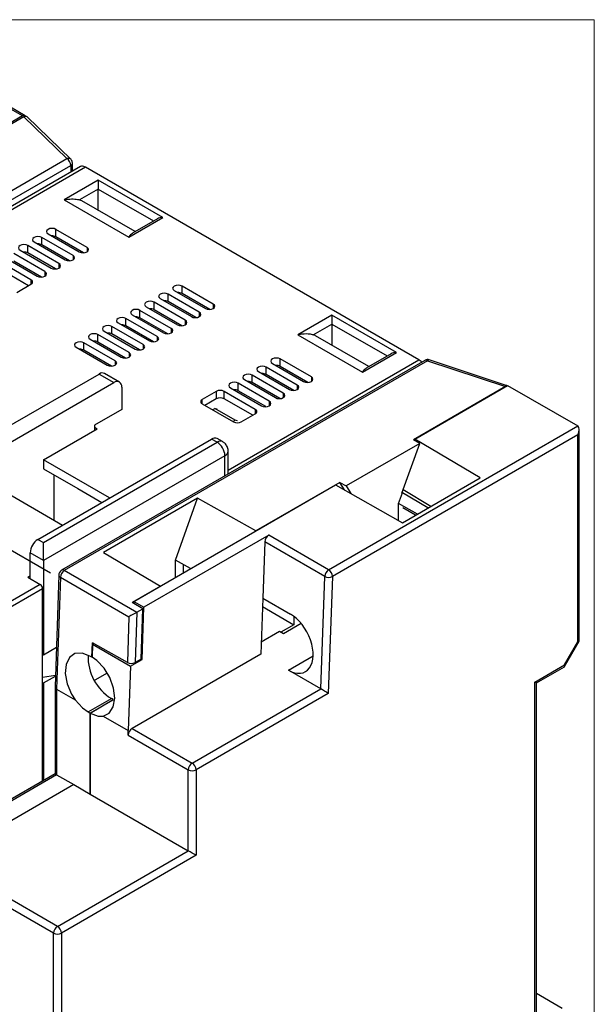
# Model space of a CAD drawing. Header units: millimetres. Extents: x 0 to 432, y 0 to 279.
# Tile 17 of 17: x 380 to 432, y 190 to 279. Entities that reach past the tile are written whole.
import ezdxf

# ---------------------------------------------------------------- set-up
doc = ezdxf.new("R2010")
doc.units = ezdxf.units.MM
doc.linetypes.add('SLD-Center', pattern=[19.05, 15.24, -1.27, 1.27, -1.27])
doc.linetypes.add('SLD-Solid', pattern=[0])
doc.layers.add('SLD-DEFPOINTS', color=7, linetype='Continuous')

# ---------------------------------------------------------------- blocks, each defined once
blk = doc.blocks.new('Block2')
at = {"color": 7, "linetype": 'SLD-Solid', "lineweight": 18}
for p, q in [((0, 279.4), (431.8, 279.4)), ((431.8, 279.4), (431.8, 0))]:
    blk.add_line(p, q, dxfattribs=at)

msp = doc.modelspace()

# ---------------------------------------------------------------- linework, layer by layer
at = {"color": 7, "linetype": 'SLD-Solid', "lineweight": 18}
for p in [(0, 279.4), (431.8, 0)]:
    msp.add_line(p, (431.8, 279.4), dxfattribs=at)
for p, q in [((379.872, 270.668), (373.154, 274.546)), ((380.122, 270.692), (373.403, 274.571)), ((379.872, 270.668), (372.673, 266.512)), ((380.002, 270.58), (372.913, 266.487)), ((383.91, 266.794), (380.002, 270.58)), ((384.258, 266.745), (380.298, 270.581)), ((368.487, 257.89), (383.91, 266.794)), ((368.488, 257.074), (384.264, 266.182)), ((384.264, 266.182), (384.264, 265.581)), ((384.41, 265.666), (384.41, 266.388)), ((385.141, 266.087), (368.488, 256.474)), ((385.6, 266.014), (368.488, 256.136)), ((415.864, 248.543), (385.6, 266.014)), ((386.766, 264.851), (383.655, 263.055)), ((392.635, 261.463), (386.766, 264.851)), ((386.766, 264.034), (385.069, 263.054)), ((386.766, 262.104), (386.766, 264.034)), ((386.766, 264.034), (391.782, 261.139)), ((383.655, 263.055), (389.524, 259.666)), ((390.11, 260.174), (385.258, 262.974)), ((389.524, 259.666), (392.635, 261.463)), ((392.135, 261.343), (389.859, 260.029)), ((382.205, 259.973), (385.034, 258.34)), ((385.741, 258.748), (382.913, 260.381)), ((382.913, 259.707), (382.913, 260.381)), ((380.933, 259.238), (383.761, 257.605)), ((384.468, 258.013), (381.64, 259.646)), ((381.64, 258.972), (381.64, 259.646)), ((385.425, 258.256), (382.913, 259.707)), ((381.923, 256.544), (379.094, 258.177)), ((379.66, 258.503), (382.488, 256.87)), ((383.195, 257.278), (380.367, 258.911)), ((380.367, 258.237), (380.367, 258.911)), ((382.88, 256.787), (380.367, 258.237)), ((384.153, 257.521), (381.64, 258.972)), ((385.741, 258.748), (385.741, 258.34)), ((380.65, 255.809), (377.821, 257.442)), ((378.387, 257.768), (381.215, 256.136)), ((381.607, 256.052), (379.094, 257.502)), ((383.195, 257.278), (383.195, 256.87)), ((384.468, 258.013), (384.468, 257.605)), ((380.419, 255.268), (377.821, 256.768)), ((381.923, 256.544), (381.923, 256.136)), ((380.65, 255.809), (380.65, 255.401)), ((379.377, 254.666), (380.65, 255.401)), ((393.661, 254.829), (396.489, 253.196)), ((397.196, 253.605), (394.368, 255.237)), ((394.368, 254.563), (394.368, 255.237)), ((396.88, 253.113), (394.368, 254.563)), ((394.65, 252.135), (391.822, 253.768)), ((391.822, 253.094), (391.822, 253.768)), ((392.388, 254.094), (395.216, 252.462)), ((395.923, 252.87), (393.095, 254.503)), ((393.095, 253.829), (393.095, 254.503)), ((395.608, 252.378), (393.095, 253.829)), ((393.378, 251.4), (390.549, 253.033)), ((390.549, 252.359), (390.549, 253.033)), ((391.115, 253.36), (393.943, 251.727)), ((394.335, 251.643), (391.822, 253.094)), ((395.923, 252.87), (395.923, 252.462)), ((397.196, 253.605), (397.196, 253.196)), ((388.569, 251.89), (391.398, 250.257)), ((392.105, 250.666), (389.276, 252.298)), ((389.276, 251.624), (389.276, 252.298)), ((389.842, 252.625), (392.671, 250.992)), ((393.062, 250.908), (390.549, 252.359)), ((394.65, 252.135), (394.65, 251.727)), ((407.979, 252.605), (404.868, 250.808)), ((413.848, 249.216), (407.979, 252.605)), ((387.297, 251.155), (390.125, 249.523)), ((390.832, 249.931), (388.004, 251.564)), ((388.004, 250.89), (388.004, 251.564)), ((391.789, 250.174), (389.276, 251.624)), ((393.378, 251.4), (393.378, 250.992)), ((406.282, 250.808), (407.979, 251.788)), ((407.979, 251.788), (407.979, 249.858)), ((407.979, 251.788), (412.995, 248.893)), ((386.024, 250.421), (388.852, 248.788)), ((389.559, 249.196), (386.731, 250.829)), ((386.731, 250.155), (386.731, 250.829)), ((389.244, 248.704), (386.731, 250.155)), ((390.517, 249.439), (388.004, 250.89)), ((392.105, 250.666), (392.105, 250.257)), ((404.868, 250.808), (410.737, 247.42)), ((411.323, 247.928), (406.472, 250.728)), ((384.751, 249.686), (387.579, 248.053)), ((388.287, 248.461), (385.458, 250.094)), ((385.458, 249.42), (385.458, 250.094)), ((387.971, 247.969), (385.458, 249.42)), ((390.832, 249.931), (390.832, 249.523)), ((410.737, 247.42), (413.848, 249.216)), ((416.404, 248.493), (383.427, 229.456)), ((416.654, 248.468), (383.677, 229.431)), ((388.287, 248.461), (388.287, 248.053)), ((389.559, 249.196), (389.559, 248.788)), ((398.55, 238.548), (415.864, 248.543)), ((406.106, 246.992), (403.277, 248.625)), ((403.277, 247.95), (403.277, 248.625)), ((413.348, 249.097), (411.072, 247.783)), ((416.654, 248.468), (423.75, 246.115)), ((423.716, 246.245), (416.811, 248.535)), ((401.297, 247.482), (404.126, 245.849)), ((404.833, 246.257), (402.004, 247.89)), ((402.004, 247.216), (402.004, 247.89)), ((402.57, 248.216), (405.399, 246.584)), ((405.79, 246.5), (403.277, 247.95)), ((378.21, 242.277), (386.837, 247.258)), ((386.837, 247.258), (388.18, 246.482)), ((388.68, 246.531), (387.337, 247.307)), ((400.025, 246.747), (402.853, 245.114)), ((403.56, 245.522), (400.732, 247.155)), ((400.732, 246.481), (400.732, 247.155)), ((404.517, 245.765), (402.004, 247.216)), ((406.106, 246.992), (406.106, 246.584)), ((372.412, 237.379), (388.18, 246.482)), ((388.888, 246.074), (388.888, 244.032)), ((397.479, 245.685), (396.206, 244.951)), ((397.479, 245.685), (397.479, 245.011)), ((401.014, 244.053), (398.186, 245.685)), ((398.186, 245.011), (398.186, 245.685)), ((398.752, 246.012), (401.58, 244.379)), ((402.287, 244.787), (399.459, 246.42)), ((399.459, 245.746), (399.459, 246.42)), ((401.972, 244.296), (399.459, 245.746)), ((403.244, 245.03), (400.732, 246.481)), ((404.833, 246.257), (404.833, 245.849)), ((423.75, 246.115), (415.389, 241.289)), ((415.497, 241.351), (423.925, 246.216)), ((423.925, 246.216), (430.289, 242.542)), ((396.206, 244.543), (396.206, 244.951)), ((397.479, 245.011), (396.436, 244.41)), ((400.784, 243.512), (398.186, 245.011)), ((402.287, 244.787), (402.287, 244.379)), ((403.56, 245.522), (403.56, 245.114)), ((388.888, 244.032), (386.413, 242.604)), ((396.206, 244.543), (399.035, 242.91)), ((397.125, 244.012), (397.337, 244.134)), ((399.176, 243.073), (397.337, 244.134)), ((397.337, 244.134), (397.569, 244.084)), ((401.014, 244.053), (401.014, 243.644)), ((398.964, 242.95), (399.176, 243.073)), ((399.408, 243.023), (399.176, 243.073)), ((399.742, 242.91), (401.014, 243.644)), ((381.781, 239.481), (386.66, 242.297)), ((386.413, 242.604), (386.413, 242.155)), ((386.413, 242.44), (386.66, 242.297)), ((407.678, 229.489), (430.289, 242.542)), ((430.435, 223.036), (430.435, 242.219)), ((381.286, 232.256), (397.055, 241.359)), ((397.55, 241.073), (397.055, 241.359)), ((398.05, 241.123), (397.555, 241.409)), ((430.289, 241.726), (408.031, 228.877)), ((415.949, 240.959), (415.389, 241.289)), ((415.497, 241.351), (415.459, 241.248)), ((421.448, 237.847), (415.497, 241.351)), ((430.289, 222.951), (430.289, 241.726)), ((381.781, 231.97), (397.55, 241.073)), ((415.949, 240.959), (409.273, 237.105)), ((414.317, 236.449), (415.949, 240.959)), ((398.257, 239.849), (381.781, 230.337)), ((387.791, 236.011), (381.781, 239.481)), ((381.781, 239.481), (381.781, 238.664)), ((398.257, 238.017), (398.257, 239.849)), ((398.55, 238.215), (398.55, 240.257)), ((381.781, 238.664), (384.892, 236.868)), ((382.736, 238.113), (382.736, 233.99)), ((398.55, 238.215), (398.548, 238.185)), ((414.381, 233.767), (421.448, 237.847)), ((377.821, 236.827), (383.513, 233.542)), ((384.892, 236.868), (387.084, 235.603)), ((389.984, 226.622), (408.311, 237.203)), ((408.701, 237.428), (401.064, 233.019)), ((408.311, 237.203), (414.381, 233.767)), ((408.701, 237.428), (409.273, 237.105)), ((409.13, 236.739), (408.701, 237.428)), ((409.273, 237.105), (409.701, 236.416)), ((416.944, 235.247), (414.432, 236.766)), ((395.78, 236.01), (387.228, 231.073)), ((393.766, 230.358), (395.78, 236.01)), ((401.064, 233.019), (395.78, 236.01)), ((414.026, 235.522), (414.373, 236.481)), ((414.373, 236.481), (414.317, 236.449)), ((416.696, 235.104), (414.373, 236.481)), ((414.025, 233.969), (414.025, 235.522)), ((415.746, 234.556), (414.026, 235.522)), ((415.576, 234.457), (414.418, 235.125)), ((381.286, 232.256), (381.781, 231.97)), ((402.233, 232.633), (390.903, 226.092)), ((407.678, 229.489), (402.233, 232.633)), ((401.88, 232.038), (401.694, 226.932)), ((407.325, 228.895), (401.88, 232.038)), ((381.781, 230.337), (380.579, 231.031)), ((380.579, 228.704), (380.579, 231.031)), ((387.228, 231.073), (392.399, 228.017)), ((381.781, 230.337), (381.781, 221.764)), ((393.765, 228.806), (393.765, 230.357)), ((395.141, 229.6), (393.766, 230.358)), ((394.509, 229.235), (394.509, 229.948)), ((380.579, 228.951), (380.367, 228.827)), ((380.367, 228.827), (381.498, 228.174)), ((383.177, 229.04), (382.837, 218.868)), ((383.323, 228.835), (382.983, 218.661)), ((383.323, 228.835), (389.546, 225.243)), ((390.253, 225.635), (383.677, 229.431)), ((406.954, 218.702), (407.325, 228.895)), ((408.031, 228.877), (407.646, 218.285)), ((381.498, 228.174), (376.199, 225.114)), ((376.411, 224.747), (381.71, 227.806)), ((381.71, 210.338), (381.71, 227.806)), ((392.399, 228.017), (389.832, 226.535)), ((401.694, 226.932), (401.509, 221.845)), ((401.694, 226.932), (404.205, 225.483)), ((390.814, 225.959), (389.832, 226.535)), ((389.984, 226.622), (389.978, 226.449)), ((389.984, 226.622), (390.903, 226.092)), ((390.761, 221.356), (390.903, 226.092)), ((401.666, 226.163), (404.524, 224.513)), ((389.546, 225.243), (389.407, 221.082)), ((390.267, 225.643), (390.114, 221.085)), ((390.267, 225.643), (390.253, 225.635)), ((390.267, 225.643), (390.814, 225.959)), ((390.661, 221.401), (390.814, 225.959)), ((404.524, 225.27), (404.524, 224.513)), ((404.524, 224.513), (403.344, 223.832)), ((405.189, 224.622), (403.584, 223.696)), ((403.227, 223.898), (401.549, 222.929)), ((403.584, 223.696), (403.227, 223.898)), ((382.956, 222.442), (381.781, 221.764)), ((386.179, 221.56), (386.224, 222.886)), ((386.236, 222.744), (386.193, 221.576)), ((389.407, 221.082), (386.224, 222.886)), ((386.236, 222.744), (386.354, 222.812)), ((386.236, 222.744), (389.701, 220.744)), ((429.082, 220.861), (430.289, 222.951)), ((429.101, 220.711), (430.428, 223.009)), ((381.781, 221.764), (381.71, 221.805)), ((386.179, 221.56), (386.003, 221.67)), ((386.2, 221.572), (386.179, 221.56)), ((401.509, 221.845), (389.842, 215.109)), ((404.02, 220.396), (406.269, 221.694)), ((389.701, 220.744), (389.489, 214.905)), ((389.701, 220.744), (390.761, 221.356)), ((390.661, 221.401), (390.114, 221.085)), ((390.662, 221.413), (390.761, 221.356)), ((426.4, 219.312), (429.082, 220.861)), ((426.546, 219.228), (429.082, 220.691)), ((382.872, 219.919), (381.71, 219.739)), ((381.781, 219.232), (382.87, 219.861)), ((387.564, 220.121), (386.438, 219.472)), ((406.954, 218.702), (404.02, 220.396)), ((381.71, 219.273), (381.781, 219.232)), ((381.781, 219.232), (381.781, 210.379)), ((382.837, 218.863), (382.837, 210.988)), ((426.4, 187.467), (426.4, 219.312)), ((426.546, 219.228), (426.4, 219.312)), ((426.546, 187.96), (426.546, 219.228)), ((382.983, 218.661), (384.664, 217.691)), ((382.983, 218.661), (382.983, 210.904)), ((395.287, 211.966), (406.954, 218.702)), ((407.646, 218.285), (395.64, 211.354)), ((385.847, 216.599), (387.948, 217.812)), ((386.024, 216.506), (388.123, 217.717)), ((388.074, 217.681), (386.024, 216.497)), ((388.123, 217.717), (387.948, 217.812)), ((385.847, 216.599), (386.024, 216.506)), ((386.024, 216.506), (386.024, 209.148)), ((386.024, 209.148), (386.024, 216.497)), ((387.207, 216.222), (389.489, 214.905)), ((389.489, 214.497), (389.489, 214.905)), ((389.489, 214.497), (394.933, 211.354)), ((389.842, 215.109), (395.287, 211.966)), ((382.837, 210.988), (370.852, 204.069)), ((382.983, 210.904), (371.104, 204.046)), ((382.983, 210.904), (384.539, 210.006)), ((394.933, 204.005), (394.933, 211.354)), ((395.64, 211.354), (395.64, 203.597)), ((384.539, 210.006), (372.659, 203.148)), ((384.539, 210.006), (386.024, 209.148)), ((386.024, 209.148), (394.933, 204.005)), ((383.054, 197.147), (394.933, 204.005)), ((383.054, 197.147), (372.659, 203.148)), ((395.64, 203.597), (383.407, 196.535)), ((382.7, 196.535), (372.306, 202.535)), ((382.7, 160.607), (382.7, 196.535)), ((383.407, 196.535), (383.407, 160.607)), ((428.874, 189.712), (426.546, 191.057))]:
    msp.add_line(p, q)
at = {"color": 7, "linetype": 'SLD-Center'}
msp.add_line((382.418, 229.188), (369.619, 236.577), dxfattribs=at)
at = {"flags": 128}
for points in [[(386.766, 264.851), (386.766, 264.774), (386.766, 264.686), (386.766, 264.592), (386.766, 264.493), (386.766, 264.392), (386.766, 264.293), (386.766, 264.198), (386.766, 264.111), (386.766, 264.034)], [(385.069, 263.054), (385.226, 262.992), (385.258, 262.974)], [(382.913, 260.381), (382.75, 260.443), (382.559, 260.465), (382.368, 260.443), (382.205, 260.381), (382.097, 260.287), (382.059, 260.177), (382.097, 260.066), (382.205, 259.973)], [(381.64, 259.646), (381.478, 259.709), (381.286, 259.731), (381.095, 259.709), (380.933, 259.646), (380.824, 259.552), (380.786, 259.442), (380.824, 259.331), (380.933, 259.238)], [(380.367, 258.911), (380.205, 258.974), (380.013, 258.996), (379.822, 258.974), (379.66, 258.911), (379.551, 258.818), (379.513, 258.707), (379.551, 258.597), (379.66, 258.503)], [(385.034, 258.34), (385.196, 258.277), (385.387, 258.255), (385.579, 258.277), (385.741, 258.34), (385.849, 258.433), (385.887, 258.544), (385.849, 258.654), (385.741, 258.748)], [(382.488, 256.87), (382.65, 256.808), (382.842, 256.786), (383.033, 256.808), (383.195, 256.87), (383.304, 256.964), (383.342, 257.074), (383.304, 257.185), (383.195, 257.278)], [(383.761, 257.605), (383.923, 257.542), (384.115, 257.52), (384.306, 257.542), (384.468, 257.605), (384.577, 257.699), (384.615, 257.809), (384.577, 257.92), (384.468, 258.013)], [(381.215, 256.136), (381.378, 256.073), (381.569, 256.051), (381.76, 256.073), (381.923, 256.136), (382.031, 256.229), (382.069, 256.34), (382.031, 256.45), (381.923, 256.544)], [(393.095, 254.503), (392.933, 254.565), (392.741, 254.587), (392.55, 254.565), (392.388, 254.503), (392.279, 254.409), (392.241, 254.299), (392.279, 254.188), (392.388, 254.094)], [(394.368, 255.237), (394.205, 255.3), (394.014, 255.322), (393.823, 255.3), (393.661, 255.237), (393.552, 255.144), (393.514, 255.033), (393.552, 254.923), (393.661, 254.829)], [(391.822, 253.768), (391.66, 253.83), (391.469, 253.852), (391.277, 253.83), (391.115, 253.768), (391.007, 253.674), (390.969, 253.564), (391.007, 253.453), (391.115, 253.36)], [(390.549, 253.033), (390.387, 253.096), (390.196, 253.118), (390.004, 253.096), (389.842, 253.033), (389.734, 252.94), (389.696, 252.829), (389.734, 252.719), (389.842, 252.625)], [(395.216, 252.462), (395.378, 252.399), (395.57, 252.377), (395.761, 252.399), (395.923, 252.462), (396.032, 252.555), (396.07, 252.666), (396.032, 252.776), (395.923, 252.87)], [(396.489, 253.196), (396.651, 253.134), (396.843, 253.112), (397.034, 253.134), (397.196, 253.196), (397.304, 253.29), (397.343, 253.401), (397.304, 253.511), (397.196, 253.605)], [(389.276, 252.298), (389.114, 252.361), (388.923, 252.383), (388.732, 252.361), (388.569, 252.298), (388.461, 252.205), (388.423, 252.094), (388.461, 251.984), (388.569, 251.89)], [(393.943, 251.727), (394.106, 251.664), (394.297, 251.642), (394.488, 251.664), (394.65, 251.727), (394.759, 251.821), (394.797, 251.931), (394.759, 252.041), (394.65, 252.135)], [(407.979, 252.605), (407.979, 252.527), (407.979, 252.44), (407.979, 252.346), (407.979, 252.247), (407.979, 252.146), (407.979, 252.047), (407.979, 251.952), (407.979, 251.865), (407.979, 251.788)], [(388.004, 251.564), (387.841, 251.626), (387.65, 251.648), (387.459, 251.626), (387.297, 251.564), (387.188, 251.47), (387.15, 251.36), (387.188, 251.249), (387.297, 251.155)], [(392.671, 250.992), (392.833, 250.93), (393.024, 250.908), (393.215, 250.93), (393.378, 250.992), (393.486, 251.086), (393.524, 251.196), (393.486, 251.307), (393.378, 251.4)], [(385.458, 250.094), (385.296, 250.157), (385.105, 250.179), (384.913, 250.157), (384.751, 250.094), (384.643, 250), (384.605, 249.89), (384.643, 249.78), (384.751, 249.686)], [(386.731, 250.829), (386.569, 250.891), (386.377, 250.913), (386.186, 250.891), (386.024, 250.829), (385.915, 250.735), (385.877, 250.625), (385.915, 250.514), (386.024, 250.421)], [(391.398, 250.257), (391.56, 250.195), (391.751, 250.173), (391.943, 250.195), (392.105, 250.257), (392.213, 250.351), (392.251, 250.461), (392.213, 250.572), (392.105, 250.666)], [(406.472, 250.728), (406.439, 250.746), (406.282, 250.808)], [(390.125, 249.523), (390.287, 249.46), (390.479, 249.438), (390.67, 249.46), (390.832, 249.523), (390.941, 249.616), (390.979, 249.727), (390.941, 249.837), (390.832, 249.931)], [(387.579, 248.053), (387.742, 247.99), (387.933, 247.969), (388.124, 247.99), (388.287, 248.053), (388.395, 248.147), (388.433, 248.257), (388.395, 248.368), (388.287, 248.461)], [(388.852, 248.788), (389.014, 248.725), (389.206, 248.703), (389.397, 248.725), (389.559, 248.788), (389.668, 248.881), (389.706, 248.992), (389.668, 249.102), (389.559, 249.196)], [(403.277, 248.625), (403.115, 248.687), (402.924, 248.709), (402.732, 248.687), (402.57, 248.625), (402.462, 248.531), (402.424, 248.42), (402.462, 248.31), (402.57, 248.216)], [(402.004, 247.89), (401.842, 247.952), (401.651, 247.974), (401.46, 247.952), (401.297, 247.89), (401.189, 247.796), (401.151, 247.686), (401.189, 247.575), (401.297, 247.482)], [(400.732, 247.155), (400.569, 247.218), (400.378, 247.24), (400.187, 247.218), (400.025, 247.155), (399.916, 247.061), (399.878, 246.951), (399.916, 246.84), (400.025, 246.747)], [(405.399, 246.584), (405.561, 246.521), (405.752, 246.499), (405.943, 246.521), (406.106, 246.584), (406.214, 246.677), (406.252, 246.788), (406.214, 246.898), (406.106, 246.992)], [(399.459, 246.42), (399.297, 246.483), (399.105, 246.505), (398.914, 246.483), (398.752, 246.42), (398.643, 246.327), (398.605, 246.216), (398.643, 246.106), (398.752, 246.012)], [(404.126, 245.849), (404.288, 245.786), (404.479, 245.764), (404.671, 245.786), (404.833, 245.849), (404.941, 245.942), (404.979, 246.053), (404.941, 246.163), (404.833, 246.257)], [(401.58, 244.379), (401.742, 244.317), (401.934, 244.295), (402.125, 244.317), (402.287, 244.379), (402.396, 244.473), (402.434, 244.583), (402.396, 244.694), (402.287, 244.787)], [(402.853, 245.114), (403.015, 245.051), (403.206, 245.029), (403.398, 245.051), (403.56, 245.114), (403.668, 245.208), (403.706, 245.318), (403.668, 245.429), (403.56, 245.522)], [(381.781, 230.337), (381.781, 230.492), (381.781, 230.666), (381.781, 230.855), (381.781, 231.053), (381.781, 231.255), (381.781, 231.453), (381.781, 231.642), (381.781, 231.816), (381.781, 231.97)], [(386.003, 221.67), (385.285, 221.939), (384.638, 221.892), (384.135, 221.534), (383.833, 220.905), (383.766, 220.075), (383.942, 219.139), (384.341, 218.201), (384.664, 217.691)], [(387.207, 216.222), (387.758, 216.498), (388.123, 217.06), (388.259, 217.844), (388.152, 218.763), (387.813, 219.712), (387.281, 220.584), (386.616, 221.281), (386.193, 221.576)], [(384.664, 217.691), (385.327, 216.973), (385.847, 216.599)], [(386.024, 216.497), (386.738, 216.226), (387.207, 216.222)]]:
    msp.add_lwpolyline(points, dxfattribs=at)
for centre, radius, start, end in [((380.011, 270.5), 0.218, 36.76509, 129.55664), ((384.044, 266.485), 0.337, 50.38063, 113.35544), ((383.496, 266.147), 0.768, 2.60553, 57.39448), ((381.291, 258.297), 0.76, 62.66885, 92.72343), ((382.564, 259.032), 0.76, 62.66924, 92.72275), ((380.018, 257.562), 0.76, 62.66857, 92.72372), ((380.572, 255.605), 0.218, 290.78349, 69.21649), ((394.019, 253.888), 0.76, 62.66854, 92.72375), ((392.746, 253.153), 0.76, 62.66921, 92.72277), ((391.473, 252.419), 0.76, 62.66882, 92.72346), ((390.2, 251.684), 0.76, 62.66854, 92.72375), ((388.928, 250.949), 0.76, 62.66841, 92.72358), ((386.382, 249.48), 0.76, 62.66861, 92.72352), ((387.655, 250.214), 0.76, 62.66868, 92.72361), ((385.109, 248.745), 0.76, 62.66868, 92.72361), ((416.507, 248.264), 0.251, 54.38228, 114.30701), ((416.658, 248.135), 0.428, 69.11194, 121.5607), ((416.785, 248.376), 0.16, 80.68182, 145.01269), ((402.928, 247.275), 0.76, 62.66881, 92.72318), ((387.13, 246.849), 0.503, 65.69302, 125.61745), ((388.456, 246.144), 0.437, 350.78602, 129.20323), ((400.383, 245.806), 0.76, 62.66814, 92.72415), ((401.656, 246.541), 0.76, 62.66842, 92.72386), ((397.832, 245.003), 0.769, 62.60975, 117.39019), ((399.11, 245.071), 0.76, 62.668, 92.72398), ((396.284, 244.747), 0.218, 110.7836, 249.21677), ((397.832, 244.329), 0.769, 62.60975, 117.39019), ((400.937, 243.849), 0.218, 290.7837, 69.21648), ((399.388, 243.592), 0.769, 242.60961, 297.39027), ((397.348, 240.95), 0.503, 65.69302, 125.61745), ((397.84, 240.691), 0.48, 64.0734, 127.21311), ((396.722, 239.779), 1.537, 2.6056, 57.39446), ((398.049, 240.307), 0.503, 294.38583, 354.18129), ((382.114, 230.961), 1.537, 122.60545, 177.39461), ((402.651, 231.982), 0.773, 122.71327, 175.86969), ((383.418, 229.057), 0.241, 184.19392, 246.99533), ((383.663, 229.036), 0.482, 119.39355, 184.13459), ((384.084, 228.787), 0.762, 122.31653, 176.38168), ((383.532, 229.242), 0.239, 52.5704, 116.17051), ((408.084, 228.846), 0.761, 122.27136, 176.3116), ((407.696, 229.602), 0.799, 242.3023, 294.83388), ((407.264, 228.842), 0.768, 2.60513, 57.39469), ((381.25, 227.785), 0.461, 2.60549, 57.39466), ((390.35, 221.643), 4.522, 178.83287, 237.91166), ((389.757, 221.761), 0.764, 242.73662, 297.87751), ((390.256, 214.462), 0.768, 122.60545, 177.39461), ((395.701, 211.319), 0.768, 122.60545, 177.39461), ((394.874, 211.319), 0.768, 2.5788, 57.42102), ((395.287, 212.036), 0.768, 242.60939, 297.39073), ((383.468, 196.5), 0.768, 122.60556, 177.39431), ((383.054, 197.217), 0.769, 242.60967, 297.39058), ((382.657, 196.51), 0.751, 1.91427, 58.0856)]:
    msp.add_arc(centre, radius, start, end)
for centre, major_axis, ratio, start_param, end_param in [((380.002, 270.171), (0.266, 0.433), 0.576828, 6.155461, 7.099531), ((385.741, 265.279), (-0.625, 0.791), 0.454258, 5.43158, 6.216897), ((392.635, 261.054), (0.707, 0), 0.577382, 1.570796, 2.356113), ((413.848, 248.808), (0.707, 0), 0.577382, 1.570796, 2.356113), ((416.005, 247.808), (-0.625, 0.791), 0.454258, 5.051186, 5.43158), ((424.573, 245.434), (1.342, -0.831), 0.222001, 2.205871, 2.391316), ((423.75, 245.707), (0.268, 0.433), 0.576669, 0.321936, 0.82052), ((429.935, 241.93), (0.354, 0.612), 0.577335, 4.71243, 6.283226), ((389.899, 225.431), (0.51, 0.283), 0.017103, 0.795576, 2.327023), ((404.112, 222.939), (-1.422, 2.7), 0.601545, 2.37961, 5.521203), ((429.935, 223.155), (0.498, -0.133), 0.317765, 5.582727, 6.368125), ((428.728, 221.065), (-0.365, 0.365), 0.317888, 3.056612, 3.842091), ((383.337, 218.857), (0.5, -0.008), 0.565819, 3.132136, 3.936447), ((407.293, 218.489), (0.49, -0.295), 0.018608, 0.775182, 2.345978), ((383.337, 210.699), (0.5, -0.289), 0.00007, 2.356235, 3.141552), ((395.287, 203.801), (0.5, -0.289), 0.00007, 0.785439, 2.356235)]:
    msp.add_ellipse(centre, major_axis=major_axis, ratio=ratio, start_param=start_param, end_param=end_param)
for points, knots in [([(384.41, 266.385), (384.41, 266.386), (384.414, 266.415), (384.399, 266.498), (384.362, 266.627), (384.292, 266.705), (384.258, 266.742)], [0, 0, 0, 0, 0.008764, 0.216274, 0.626595, 1, 1, 1, 1]), ([(384.264, 266.182), (384.297, 266.205), (384.366, 266.255), (384.41, 266.329), (384.407, 266.374), (384.406, 266.386)], [0, 0, 0, 0, 0.400328, 0.839967, 1, 1, 1, 1]), ([(383.655, 263.055), (383.658, 263.055), (383.887, 263.105), (384.321, 263.155), (384.808, 263.12), (385.008, 263.07), (385.069, 263.054)], [0, 0, 0, 0, 0.005913, 0.433948, 0.827141, 1, 1, 1, 1]), ([(389.872, 260.004), (389.809, 259.971), (389.685, 259.907), (389.579, 259.75), (389.525, 259.668), (389.524, 259.666)], [0, 0, 0, 0, 0.500517, 0.989058, 1, 1, 1, 1]), ([(406.282, 250.808), (406.179, 250.832), (405.908, 250.895), (405.392, 250.898), (405.013, 250.84), (404.871, 250.809), (404.868, 250.808)], [0, 0, 0, 0, 0.277156, 0.730055, 0.994087, 1, 1, 1, 1]), ([(411.085, 247.758), (411.022, 247.725), (410.898, 247.661), (410.793, 247.504), (410.738, 247.422), (410.737, 247.42)], [0, 0, 0, 0, 0.500517, 0.989058, 1, 1, 1, 1]), ([(398.54, 240.257), (398.543, 240.277), (398.564, 240.424), (398.469, 240.688), (398.286, 240.963), (398.118, 241.076), (398.05, 241.121)], [0, 0, 0, 0, 0.059839, 0.423888, 0.764462, 1, 1, 1, 1])]:
    msp.add_open_spline(points, degree=3, knots=knots)

# ---------------------------------------------------------------- block references
at = {"layer": 'SLD-DEFPOINTS'}
msp.add_blockref('Block2', (0, 0), dxfattribs=at)

doc.saveas('drawing.dxf')
